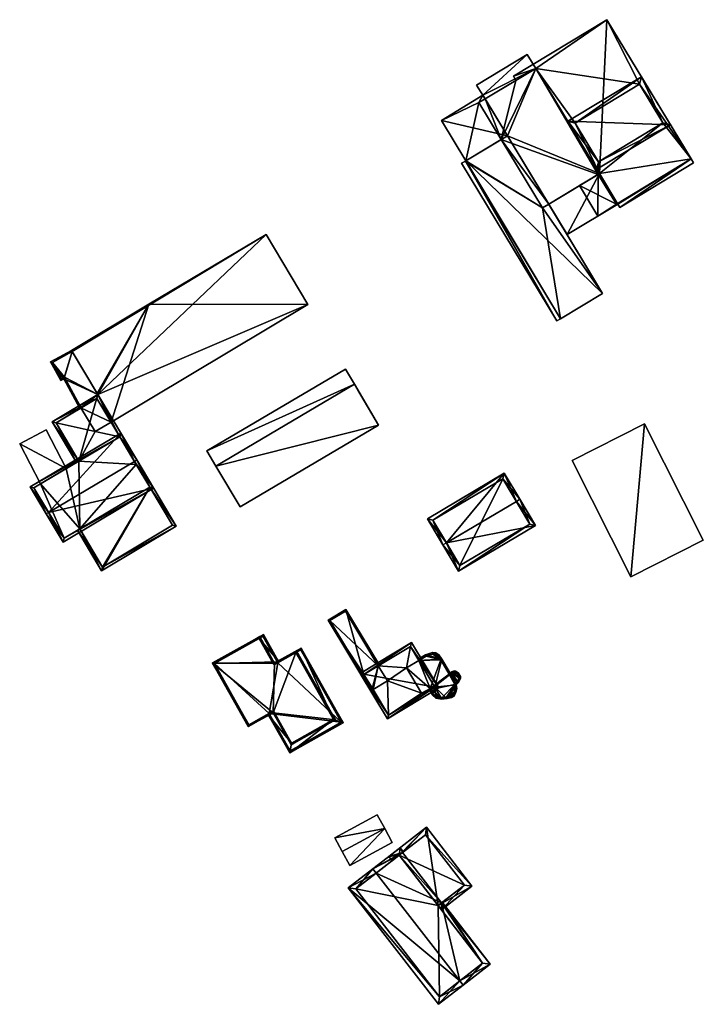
# Model space of a CAD drawing. Header units: inches. Extents: x 2523744 to 2528136, y 1148995 to 1152010.
# Tile 110 of 256: x 2525780 to 2525906, y 1150076 to 1150258. Entities that reach past the tile are written whole.
import ezdxf

# ---------------------------------------------------------------- set-up
doc = ezdxf.new("R2010")
doc.units = ezdxf.units.IN
doc.header["$MEASUREMENT"] = 0
for name, color, linetype in [('Flugdach', 10, 'Continuous'), ('Gebaeude Einzelhaus', 10, 'Continuous'), ('Offenes Gebaeude', 10, 'Continuous')]:
    doc.layers.add(name, color=color, linetype=linetype)

msp = doc.modelspace()

# ---------------------------------------------------------------- meshes
at = {"layer": 'Flugdach'}
mesh = msp.add_polyface(dxfattribs=at)
corners = [(2525841.818, 1150190.618, 406.558), (2525840.169, 1150193.41, 406.558), (2525814.6, 1150178.301, 406.558), (2525816.25, 1150175.51, 406.558), (2525814.6, 1150178.301, 406.458), (2525840.169, 1150193.41, 406.458), (2525816.25, 1150175.51, 406.458), (2525816.813, 1150174.556, 406.458), (2525816.813, 1150174.556, 406.558), (2525841.818, 1150190.618, 406.458), (2525842.381, 1150189.664, 406.558), (2525842.381, 1150189.664, 406.458)]
mesh.append_faces([[corners[k] for k in face] for face in [(0, 2, 3), (0, 1, 2)]], dxfattribs={"color": 13})
mesh.append_faces([[corners[k] for k in face] for face in [(6, 4, 9), (9, 4, 5), (0, 5, 1), (0, 9, 5), (0, 10, 9), (9, 10, 11), (3, 7, 8), (2, 6, 3), (3, 6, 7), (2, 4, 6), (2, 1, 4), (4, 1, 5)]], dxfattribs={"color": 41})
at = {"layer": 'Gebaeude Einzelhaus'}
mesh = msp.add_polyface(dxfattribs=at)
corners = [(2525886.796, 1150229.349, 406.328), (2525886.75, 1150221.649, 406.328), (2525890.428, 1150223.873, 406.328), (2525883.351, 1150227.272, 406.328), (2525903.948, 1150232.189, 406.328), (2525890.819, 1150223.245, 406.328), (2525887.031, 1150229.491, 406.328), (2525904.394, 1150231.451, 406.328), (2525894.43, 1150246, 406.328), (2525888.41, 1150257.893, 406.328), (2525898.755, 1150238.848, 406.328), (2525875.298, 1150248.898, 406.328), (2525871.148, 1150247.458, 406.328), (2525871.61, 1150246.694, 406.328), (2525882.559, 1150238.823, 406.328), (2525886.883, 1150231.67, 406.328), (2525890.172, 1150223.855, 406.328), (2525886.796, 1150229.349, 398.865), (2525890.172, 1150223.855, 398.865), (2525903.948, 1150232.189, 398.865), (2525888.41, 1150257.893, 398.865), (2525871.148, 1150247.458, 398.865), (2525871.61, 1150246.694, 398.865), (2525887.031, 1150229.491, 398.865), (2525875.298, 1150248.898, 398.865)]
mesh.append_faces([[corners[k] for k in face] for face in [(16, 3, 0), (16, 1, 3), (16, 2, 1), (16, 4, 2), (2, 4, 5), (5, 4, 7), (14, 6, 15), (15, 6, 10), (11, 14, 8), (14, 11, 6), (11, 12, 13), (8, 9, 11), (11, 9, 12), (10, 4, 8), (4, 10, 6), (8, 4, 9), (4, 5, 7), (0, 2, 6), (6, 2, 4), (4, 2, 5), (3, 1, 0), (0, 1, 2)]], dxfattribs={"color": 13})
mesh.append_faces([[corners[k] for k in face] for face in [(20, 24, 21), (21, 24, 22), (20, 23, 24), (23, 18, 17), (20, 19, 23), (23, 19, 18), (21, 22, 12), (12, 22, 13), (12, 9, 21), (21, 9, 20), (9, 4, 20), (20, 4, 19), (4, 16, 19), (19, 16, 18), (18, 16, 17), (17, 16, 0)]], dxfattribs={"color": 41})
mesh = msp.add_polyface(dxfattribs=at)
corners = [(2525875.298, 1150248.898, 406.565), (2525865.529, 1150243.943, 407.728), (2525865.921, 1150243.295, 407.727), (2525873.726, 1150251.498, 406.565), (2525864.365, 1150245.839, 407.729), (2525870.043, 1150236.474, 407.728), (2525887.031, 1150229.491, 406.565), (2525877.674, 1150223.851, 407.728), (2525881.077, 1150218.221, 407.728), (2525890.428, 1150223.873, 406.565), (2525875.298, 1150248.898, 406.328), (2525887.031, 1150229.491, 406.328), (2525871.61, 1150246.694, 406.328), (2525865.921, 1150243.295, 398.865), (2525871.61, 1150246.694, 398.865), (2525886.796, 1150229.349, 406.328), (2525877.674, 1150223.851, 398.865), (2525886.796, 1150229.349, 398.865), (2525868.906, 1150235.787, 398.865), (2525864.779, 1150242.613, 398.865), (2525875.298, 1150248.898, 398.865), (2525887.031, 1150229.491, 398.865), (2525876.537, 1150223.165, 398.865)]
mesh.append_faces([[corners[k] for k in face] for face in [(6, 8, 7), (6, 9, 8), (1, 0, 2), (4, 3, 1), (1, 3, 0), (6, 8, 9), (6, 7, 8), (0, 5, 6), (6, 5, 7), (0, 2, 5), (4, 1, 3), (3, 1, 0), (0, 1, 2)]], dxfattribs={"color": 13})
mesh.append_faces([[corners[k] for k in face] for face in [(18, 16, 22), (18, 17, 16), (18, 20, 17), (17, 20, 21), (18, 14, 20), (18, 13, 14), (18, 19, 13), (6, 15, 11), (15, 16, 17), (6, 7, 15), (15, 7, 16), (13, 12, 14), (12, 0, 10), (13, 2, 12), (12, 2, 0), (0, 6, 10), (10, 6, 11)]], dxfattribs={"color": 41})
mesh = msp.add_polyface(dxfattribs=at)
corners = [(2525881.185, 1150239.161, 409.292), (2525900.128, 1150238.509, 409.292), (2525894.769, 1150247.374, 409.292), (2525886.544, 1150230.296, 409.292), (2525882.559, 1150238.823, 409.292), (2525898.755, 1150238.848, 409.292), (2525894.43, 1150246, 409.292), (2525886.883, 1150231.67, 409.292), (2525894.43, 1150246, 406.328), (2525898.755, 1150238.848, 406.328), (2525882.559, 1150238.823, 406.328), (2525886.883, 1150231.67, 406.328)]
mesh.append_faces([[corners[k] for k in face] for face in [(1, 7, 5), (3, 7, 1), (4, 7, 0), (0, 7, 3), (6, 4, 2), (5, 6, 2), (1, 5, 2), (2, 4, 0), (3, 1, 0), (0, 1, 2)]], dxfattribs={"color": 13})
mesh.append_faces([[corners[k] for k in face] for face in [(5, 7, 9), (9, 7, 11), (7, 4, 11), (11, 4, 10), (4, 6, 10), (10, 6, 8), (9, 8, 5), (5, 8, 6)]], dxfattribs={"color": 41})
mesh = msp.add_polyface(dxfattribs=at)
corners = [(2525870.043, 1150236.474, 410.18), (2525857.87, 1150239.313, 410.062), (2525862.385, 1150231.845, 410.062), (2525865.529, 1150243.943, 410.18), (2525865.921, 1150243.295, 407.727), (2525865.529, 1150243.943, 407.728), (2525870.043, 1150236.474, 408.758), (2525870.043, 1150236.474, 407.728), (2525865.529, 1150243.943, 398.865), (2525865.921, 1150243.295, 398.865), (2525857.87, 1150239.313, 398.865), (2525862.385, 1150231.845, 407.358), (2525862.385, 1150231.845, 398.865), (2525864.779, 1150242.613, 398.865), (2525868.906, 1150235.787, 398.865)]
mesh.append_faces([[corners[k] for k in face] for face in [(3, 1, 0), (0, 1, 2)]], dxfattribs={"color": 13})
mesh.append_faces([[corners[k] for k in face] for face in [(8, 13, 10), (10, 13, 12), (12, 13, 14), (8, 9, 13), (0, 2, 6), (6, 2, 11), (1, 11, 2), (1, 10, 11), (11, 10, 12), (5, 1, 3), (5, 10, 1), (5, 8, 10), (5, 4, 8), (8, 4, 9), (4, 6, 7), (4, 0, 6), (5, 3, 4), (4, 3, 0)]], dxfattribs={"color": 41})
mesh = msp.add_polyface(dxfattribs=at)
corners = [(2525862.385, 1150231.845, 407.358), (2525887.63, 1150207.381, 408.758), (2525870.043, 1150236.474, 408.758), (2525879.873, 1150202.691, 407.34), (2525879.203, 1150202.286, 407.217), (2525862.301, 1150231.801, 407.343), (2525861.585, 1150231.43, 407.217), (2525877.674, 1150223.851, 407.728), (2525887.63, 1150207.381, 398.865), (2525877.674, 1150223.851, 398.865), (2525870.043, 1150236.474, 407.728), (2525862.385, 1150231.845, 398.865), (2525862.301, 1150231.801, 398.865), (2525879.873, 1150202.691, 398.865), (2525876.537, 1150223.165, 398.865), (2525868.906, 1150235.787, 398.865)]
mesh.append_faces([[corners[k] for k in face] for face in [(5, 3, 4), (5, 4, 6), (6, 4, 5), (5, 4, 0), (0, 4, 3), (3, 1, 0), (0, 1, 2)]], dxfattribs={"color": 13})
mesh.append_faces([[corners[k] for k in face] for face in [(12, 14, 13), (13, 14, 8), (8, 14, 9), (12, 11, 14), (14, 11, 15), (1, 3, 8), (8, 3, 13), (3, 12, 13), (3, 5, 12), (5, 11, 12), (5, 0, 11), (2, 7, 10), (7, 8, 9), (2, 1, 7), (7, 1, 8)]], dxfattribs={"color": 41})
mesh = msp.add_polyface(dxfattribs=at)
corners = [(2525796.899, 1150183.629, 407.328), (2525803.899, 1150205.371, 406.499), (2525794.46, 1150188.694, 407.02), (2525833.244, 1150205.303, 407.328), (2525825.516, 1150218.261, 406.499), (2525794.286, 1150188.009, 407.047), (2525791.075, 1150186.675, 407.02), (2525791.331, 1150186.246, 407.047), (2525789.6, 1150196.844, 406.499), (2525794.345, 1150188.887, 407.008), (2525833.244, 1150205.303, 398.708), (2525825.516, 1150218.261, 398.708), (2525789.6, 1150196.844, 398.708), (2525789.6, 1150196.844, 405.191), (2525789.725, 1150196.635, 405.193), (2525789.725, 1150196.635, 398.708), (2525794.46, 1150188.694, 405.232), (2525791.124, 1150186.704, 404.776), (2525791.075, 1150186.675, 404.769), (2525791.124, 1150186.704, 398.708), (2525791.075, 1150186.675, 398.708), (2525791.331, 1150186.246, 398.708), (2525791.331, 1150186.246, 404.771), (2525796.899, 1150183.629, 398.708), (2525794.46, 1150188.694, 398.708), (2525793.943, 1150181.866, 398.708)]
mesh.append_faces([[corners[k] for k in face] for face in [(1, 9, 2), (1, 8, 9), (5, 6, 7), (0, 2, 5), (5, 2, 6), (4, 1, 3), (3, 1, 0), (0, 1, 2)]], dxfattribs={"color": 13})
mesh.append_faces([[corners[k] for k in face] for face in [(21, 23, 25), (11, 15, 12), (21, 24, 23), (23, 24, 10), (10, 24, 11), (11, 24, 15), (21, 19, 24), (21, 20, 19), (23, 10, 0), (0, 10, 3), (18, 22, 6), (6, 22, 7), (18, 21, 22), (18, 20, 21), (18, 19, 20), (18, 17, 19), (18, 6, 17), (17, 6, 16), (16, 6, 2), (9, 16, 2), (9, 14, 16), (14, 13, 15), (15, 13, 12), (9, 8, 14), (14, 8, 13), (11, 1, 4), (1, 13, 8), (11, 12, 1), (1, 12, 13), (4, 10, 11), (4, 3, 10)]], dxfattribs={"color": 41})
mesh = msp.add_polyface(dxfattribs=at)
corners = [(2525788.203, 1150191.589, 404.751), (2525785.739, 1150194.734, 404.675), (2525787.627, 1150191.292, 404.675), (2525789.725, 1150196.635, 405.193), (2525789.701, 1150196.675, 405.193), (2525789.6, 1150196.844, 405.191), (2525789.745, 1150196.931, 405.211), (2525791.075, 1150186.675, 404.769), (2525791.146, 1150186.136, 404.746), (2525791.124, 1150186.704, 404.776), (2525794.46, 1150188.694, 405.232), (2525791.331, 1150186.246, 404.771), (2525786.078, 1150194.635, 404.704), (2525787.729, 1150191.626, 404.704), (2525788.306, 1150191.924, 404.781), (2525789.725, 1150196.635, 398.708), (2525786.078, 1150194.635, 398.708), (2525787.729, 1150191.626, 398.708), (2525788.306, 1150191.924, 398.708), (2525791.124, 1150186.704, 398.708), (2525794.46, 1150188.694, 398.708)]
mesh.append_faces([[corners[k] for k in face] for face in [(8, 7, 11), (8, 0, 7), (7, 0, 9), (9, 0, 14), (14, 0, 13), (2, 13, 0), (4, 12, 1), (4, 3, 12), (1, 12, 2), (2, 12, 13), (6, 5, 1), (1, 5, 4), (7, 8, 11), (3, 0, 10), (10, 0, 9), (9, 0, 7), (7, 0, 8), (6, 1, 5), (5, 1, 4), (4, 1, 3), (3, 1, 0), (0, 1, 2)]], dxfattribs={"color": 13})
mesh.append_faces([[corners[k] for k in face] for face in [(15, 18, 16), (16, 18, 17), (15, 20, 18), (18, 20, 19), (18, 9, 14), (18, 19, 9), (14, 13, 18), (18, 13, 17), (13, 12, 17), (17, 12, 16), (16, 12, 15), (15, 12, 3)]], dxfattribs={"color": 41})
mesh = msp.add_polyface(dxfattribs=at)
corners = [(2525846.28, 1150183.068, 407.388), (2525816.25, 1150175.51, 407.388), (2525820.711, 1150167.96, 407.388), (2525841.819, 1150190.619, 407.388), (2525842.383, 1150189.665, 406.458), (2525846.28, 1150183.068, 398.688), (2525842.383, 1150189.665, 406.558), (2525841.819, 1150190.619, 398.688), (2525841.818, 1150190.618, 406.458), (2525841.818, 1150190.618, 406.558), (2525816.25, 1150175.51, 406.558), (2525816.25, 1150175.51, 398.688), (2525816.25, 1150175.51, 406.458), (2525816.813, 1150174.556, 406.558), (2525816.813, 1150174.556, 406.458), (2525820.711, 1150167.96, 398.688)]
mesh.append_faces([[corners[k] for k in face] for face in [(3, 1, 0), (0, 1, 2)]], dxfattribs={"color": 13})
mesh.append_faces([[corners[k] for k in face] for face in [(7, 5, 11), (11, 5, 15), (0, 2, 5), (5, 2, 15), (2, 14, 15), (15, 14, 11), (11, 14, 12), (1, 13, 2), (2, 13, 14), (1, 10, 13), (12, 8, 11), (11, 8, 7), (1, 9, 10), (1, 3, 9), (3, 6, 9), (4, 7, 8), (4, 5, 7), (3, 0, 6), (6, 0, 4), (4, 0, 5)]], dxfattribs={"color": 41})
mesh = msp.add_polyface(dxfattribs=at)
corners = [(2525798.513, 1150180.923, 408.631), (2525801.65, 1150176.638, 408.988), (2525794.46, 1150188.694, 408.039), (2525801.221, 1150176.382, 408.988), (2525790.976, 1150176.428, 408.631), (2525786.064, 1150183.688, 408.039), (2525790.546, 1150176.172, 408.631), (2525794.286, 1150188.009, 408.073), (2525786.75, 1150183.514, 408.073), (2525796.899, 1150183.629, 407.328), (2525794.286, 1150188.009, 407.047), (2525798.513, 1150180.923, 398.708), (2525796.899, 1150183.629, 398.708), (2525791.331, 1150186.246, 407.047), (2525791.331, 1150186.246, 404.771), (2525786.75, 1150183.514, 398.708), (2525791.331, 1150186.246, 398.708), (2525790.976, 1150176.428, 398.708), (2525793.943, 1150181.866, 398.708)]
mesh.append_faces([[corners[k] for k in face] for face in [(5, 8, 6), (6, 8, 4), (5, 7, 8), (0, 1, 3), (5, 2, 7), (7, 2, 0), (0, 2, 1), (4, 5, 6), (0, 2, 4), (4, 2, 5), (3, 1, 0), (0, 1, 2)]], dxfattribs={"color": 13})
mesh.append_faces([[corners[k] for k in face] for face in [(16, 18, 15), (15, 18, 17), (17, 18, 11), (11, 18, 12), (15, 17, 8), (8, 17, 4), (15, 14, 16), (13, 7, 10), (15, 8, 14), (14, 8, 13), (13, 8, 7), (9, 11, 12), (9, 0, 11), (10, 7, 9), (9, 7, 0)]], dxfattribs={"color": 41})
mesh = msp.add_polyface(dxfattribs=at)
corners = [(2525892.855, 1150155.066, 412.507), (2525895.335, 1150183.291, 412.269), (2525881.985, 1150176.53, 412.507), (2525906.206, 1150161.828, 412.269), (2525895.335, 1150183.291, 399.031), (2525906.206, 1150161.828, 399.031), (2525881.985, 1150176.53, 399.031), (2525892.855, 1150155.066, 399.031)]
mesh.append_faces([[corners[k] for k in face] for face in [(3, 1, 0), (0, 1, 2)]], dxfattribs={"color": 13})
mesh.append_faces([[corners[k] for k in face] for face in [(4, 7, 6), (4, 5, 7), (3, 7, 5), (3, 0, 7), (0, 2, 7), (7, 2, 6), (2, 1, 6), (6, 1, 4), (1, 3, 4), (4, 3, 5)]], dxfattribs={"color": 41})
mesh = msp.add_polyface(dxfattribs=at)
corners = [(2525788.638, 1150175.034, 404.483), (2525780.043, 1150179.632, 404.483), (2525783.912, 1150172.215, 404.483), (2525784.915, 1150182.173, 404.483), (2525780.043, 1150179.632, 398.708), (2525784.915, 1150182.173, 398.708), (2525783.912, 1150172.215, 398.708), (2525788.638, 1150175.034, 398.708)]
mesh.append_faces([[corners[k] for k in face] for face in [(3, 1, 0), (0, 1, 2)]], dxfattribs={"color": 13})
mesh.append_faces([[corners[k] for k in face] for face in [(4, 7, 6), (4, 5, 7), (5, 0, 7), (5, 3, 0), (4, 6, 1), (1, 6, 2), (1, 3, 4), (4, 3, 5)]], dxfattribs={"color": 41})
mesh = msp.add_polyface(dxfattribs=at)
corners = [(2525801.221, 1150176.382, 410.884), (2525801.65, 1150176.638, 410.884), (2525798.686, 1150181.608, 409.699), (2525785.389, 1150166.941, 410.884), (2525781.995, 1150171.655, 409.699), (2525784.959, 1150166.685, 410.884), (2525804.743, 1150171.45, 409.817), (2525788.053, 1150161.498, 409.817), (2525782.681, 1150171.481, 409.802), (2525798.513, 1150180.923, 409.801), (2525788.226, 1150162.184, 409.905), (2525804.058, 1150171.624, 409.905), (2525804.058, 1150171.624, 408.77), (2525801.566, 1150175.803, 398.708), (2525804.058, 1150171.624, 398.708), (2525798.513, 1150180.923, 408.631), (2525798.513, 1150180.923, 398.708), (2525788.638, 1150175.034, 404.483), (2525783.912, 1150172.215, 404.483), (2525790.976, 1150176.428, 408.631), (2525790.976, 1150176.428, 398.708), (2525788.638, 1150175.034, 398.708), (2525782.681, 1150171.481, 398.708), (2525783.912, 1150172.215, 398.708), (2525788.226, 1150162.184, 398.708), (2525791.139, 1150163.921, 408.77), (2525791.139, 1150163.921, 398.708)]
mesh.append_faces([[corners[k] for k in face] for face in [(0, 9, 1), (11, 0, 1), (1, 9, 2), (6, 10, 11), (6, 11, 1), (7, 10, 6), (3, 10, 5), (8, 3, 5), (5, 10, 7), (9, 8, 4), (2, 9, 4), (4, 8, 5), (7, 3, 5), (7, 6, 3), (3, 6, 0), (0, 6, 1), (3, 4, 5), (0, 2, 3), (3, 2, 4), (0, 1, 2)]], dxfattribs={"color": 13})
mesh.append_faces([[corners[k] for k in face] for face in [(26, 13, 14), (26, 20, 13), (13, 20, 16), (26, 21, 20), (26, 23, 21), (26, 24, 23), (23, 24, 22), (11, 25, 12), (25, 24, 26), (11, 10, 25), (25, 10, 24), (3, 24, 10), (3, 22, 24), (3, 8, 22), (19, 9, 15), (19, 8, 9), (8, 18, 22), (22, 18, 23), (21, 17, 20), (20, 17, 19), (19, 17, 8), (8, 17, 18), (0, 15, 9), (0, 13, 15), (15, 13, 16), (0, 12, 13), (13, 12, 14), (0, 11, 12)]], dxfattribs={"color": 41})
mesh = msp.add_polyface(dxfattribs=at)
corners = [(2525795.164, 1150156.194, 407.684), (2525791.139, 1150163.921, 408.77), (2525790.708, 1150163.664, 408.77), (2525804.058, 1150171.624, 408.77), (2525808.943, 1150164.41, 407.684), (2525801.65, 1150176.639, 409.462), (2525801.22, 1150176.383, 409.462), (2525795.338, 1150156.88, 407.746), (2525808.258, 1150164.584, 407.746), (2525808.258, 1150164.584, 398.708), (2525804.059, 1150171.624, 398.708), (2525791.139, 1150163.921, 398.708), (2525795.338, 1150156.88, 398.708)]
mesh.append_faces([[corners[k] for k in face] for face in [(7, 2, 1), (7, 0, 2), (3, 4, 8), (8, 4, 7), (7, 4, 0), (6, 5, 3), (3, 5, 4), (3, 5, 6), (3, 4, 5), (3, 0, 4), (3, 1, 0), (0, 1, 2)]], dxfattribs={"color": 13})
mesh.append_faces([[corners[k] for k in face] for face in [(9, 12, 10), (10, 12, 11), (8, 7, 9), (9, 7, 12), (12, 7, 11), (11, 7, 1), (8, 10, 3), (8, 9, 10)]], dxfattribs={"color": 41})
mesh = msp.add_polyface(dxfattribs=at)
corners = [(2525858.804, 1150161.334, 409.662), (2525869.48, 1150174.21, 405.039), (2525855.29, 1150165.776, 405.039), (2525871.704, 1150169.001, 409.662), (2525872.349, 1150169.384, 409.662), (2525858.159, 1150160.95, 409.662), (2525861.028, 1150156.125, 405.039), (2525875.216, 1150164.559, 405.039), (2525856.319, 1150165.515, 405.657), (2525861.289, 1150157.154, 405.658), (2525874.189, 1150164.82, 405.656), (2525869.219, 1150173.183, 405.656), (2525869.219, 1150173.183, 398.771), (2525874.189, 1150164.82, 398.771), (2525856.319, 1150165.515, 398.771), (2525861.289, 1150157.154, 398.771)]
mesh.append_faces([[corners[k] for k in face] for face in [(11, 8, 1), (3, 11, 4), (10, 3, 4), (4, 11, 1), (7, 10, 4), (6, 9, 10), (6, 10, 7), (0, 9, 5), (8, 0, 5), (5, 9, 6), (1, 8, 2), (2, 8, 5), (0, 7, 3), (3, 7, 4), (0, 6, 7), (0, 5, 6), (0, 2, 5), (4, 1, 3), (3, 1, 0), (0, 1, 2)]], dxfattribs={"color": 13})
mesh.append_faces([[corners[k] for k in face] for face in [(12, 15, 14), (13, 15, 12), (10, 15, 13), (9, 15, 10), (0, 15, 9), (14, 15, 8), (8, 15, 0), (12, 14, 11), (11, 14, 8), (3, 12, 11), (13, 12, 10), (10, 12, 3)]], dxfattribs={"color": 41})
mesh = msp.add_polyface(dxfattribs=at)
corners = [(2525844.963, 1150133.801, 404.92), (2525845.391, 1150134.059, 404.92), (2525845.262, 1150134.273, 404.92), (2525843.579, 1150137.07, 404.92), (2525840.251, 1150149.061, 404.92), (2525846.22, 1150138.66, 404.92), (2525836.968, 1150147.084, 404.92), (2525846.434, 1150138.789, 404.92), (2525840.166, 1150148.719, 404.92), (2525837.31, 1150146.999, 404.92), (2525845.048, 1150134.144, 404.92), (2525840.166, 1150148.719, 399.039), (2525846.22, 1150138.66, 399.039), (2525837.31, 1150146.999, 399.039), (2525845.048, 1150134.144, 399.039), (2525845.262, 1150134.273, 399.039), (2525847.904, 1150135.863, 399.039)]
mesh.append_faces([[corners[k] for k in face] for face in [(0, 10, 1), (1, 10, 2), (8, 7, 5), (8, 4, 7), (0, 6, 10), (10, 6, 9), (9, 6, 8), (8, 6, 4), (4, 5, 7), (0, 3, 6), (6, 3, 4), (4, 3, 5), (0, 2, 3), (0, 1, 2)]], dxfattribs={"color": 13})
mesh.append_faces([[corners[k] for k in face] for face in [(12, 13, 11), (12, 14, 13), (12, 15, 14), (12, 16, 15), (2, 10, 15), (15, 10, 14), (10, 9, 14), (14, 9, 13), (9, 8, 13), (13, 8, 11), (11, 5, 12), (11, 8, 5)]], dxfattribs={"color": 41})
mesh = msp.add_polyface(dxfattribs=at)
corners = [(2525815.64, 1150139.165, 410.113), (2525827.081, 1150139.155, 410.194), (2525824.331, 1150144.05, 410.194), (2525822.236, 1150127.429, 410.113), (2525826.793, 1150129.989, 410.155), (2525830.124, 1150124.061, 410.155), (2525838.306, 1150128.661, 410.232), (2525831.13, 1150141.43, 410.232), (2525815.98, 1150139.07, 410.115), (2525824.236, 1150143.71, 410.192), (2525822.331, 1150127.769, 410.115), (2525830.219, 1150124.401, 410.157), (2525826.888, 1150130.329, 410.157), (2525837.966, 1150128.756, 410.23), (2525831.035, 1150141.09, 410.23), (2525826.905, 1150138.971, 410.192), (2525826.986, 1150138.815, 410.192), (2525824.236, 1150143.71, 407.447), (2525826.905, 1150138.971, 407.447), (2525815.985, 1150139.073, 407.447), (2525815.98, 1150139.07, 398.783), (2525815.985, 1150139.073, 398.783), (2525815.98, 1150139.07, 407.447), (2525822.331, 1150127.769, 398.783), (2525822.331, 1150127.769, 407.447), (2525822.336, 1150127.771, 407.447), (2525822.336, 1150127.772, 398.783), (2525826.07, 1150129.869, 407.447), (2525826.888, 1150130.329, 407.447), (2525830.219, 1150124.401, 407.447), (2525837.966, 1150128.756, 407.447), (2525831.035, 1150141.09, 407.447), (2525827.67, 1150139.2, 407.447), (2525826.986, 1150138.815, 407.447)]
mesh.append_faces([[corners[k] for k in face] for face in [(14, 16, 1), (1, 16, 15), (15, 9, 1), (7, 14, 1), (13, 14, 6), (6, 14, 7), (11, 13, 5), (5, 13, 6), (12, 11, 4), (10, 12, 4), (4, 11, 5), (3, 10, 4), (8, 10, 0), (0, 10, 3), (9, 8, 2), (1, 9, 2), (2, 8, 0), (7, 1, 4), (6, 7, 4), (5, 6, 4), (4, 1, 0), (3, 4, 0), (0, 1, 2)]], dxfattribs={"color": 13})
mesh.append_faces([[corners[k] for k in face] for face in [(21, 26, 20), (20, 26, 23), (33, 18, 16), (16, 18, 15), (14, 32, 16), (16, 32, 33), (14, 31, 32), (14, 13, 31), (31, 13, 30), (13, 11, 30), (30, 11, 29), (11, 12, 29), (29, 12, 28), (10, 27, 12), (12, 27, 28), (24, 25, 10), (10, 25, 27), (24, 23, 25), (25, 23, 26), (22, 24, 8), (8, 24, 10), (22, 23, 24), (22, 20, 23), (8, 19, 22), (22, 19, 20), (20, 19, 21), (9, 17, 8), (8, 17, 19), (9, 15, 17), (17, 15, 18)]], dxfattribs={"color": 41})
mesh = msp.add_polyface(dxfattribs=at)
corners = [(2525824.236, 1150143.71, 407.447), (2525827.765, 1150139.54, 407.447), (2525825.014, 1150144.434, 407.447), (2525831.035, 1150141.09, 407.447), (2525831.995, 1150141.916, 407.447), (2525826.905, 1150138.971, 407.447), (2525827.67, 1150139.2, 407.447), (2525815.645, 1150139.168, 407.447), (2525822.331, 1150127.769, 407.447), (2525822.241, 1150127.431, 407.447), (2525815.98, 1150139.07, 407.447), (2525815.985, 1150139.073, 407.447), (2525822.336, 1150127.771, 407.447), (2525825.975, 1150129.529, 407.447), (2525830.219, 1150124.401, 407.447), (2525829.868, 1150122.601, 407.447), (2525826.888, 1150130.329, 407.447), (2525826.07, 1150129.869, 407.447), (2525837.966, 1150128.756, 407.447), (2525839.734, 1150128.145, 407.447), (2525826.986, 1150138.815, 407.447), (2525829.963, 1150122.941, 407.447), (2525839.394, 1150128.24, 407.447), (2525824.919, 1150144.094, 407.447), (2525827.589, 1150139.356, 407.447), (2525831.9, 1150141.576, 407.447), (2525824.919, 1150144.094, 398.783), (2525827.589, 1150139.356, 398.783), (2525815.985, 1150139.073, 398.783), (2525822.336, 1150127.772, 398.783), (2525826.07, 1150129.869, 398.783), (2525829.963, 1150122.941, 398.783), (2525839.394, 1150128.24, 398.783), (2525831.9, 1150141.576, 398.783), (2525827.67, 1150139.2, 398.783)]
mesh.append_faces([[corners[k] for k in face] for face in [(25, 19, 22), (3, 4, 25), (25, 4, 19), (23, 1, 24), (24, 1, 6), (6, 1, 3), (3, 1, 4), (0, 2, 23), (23, 2, 1), (8, 7, 10), (10, 7, 11), (11, 7, 0), (0, 7, 2), (12, 9, 8), (8, 9, 7), (21, 13, 17), (17, 13, 12), (12, 13, 9), (15, 21, 22), (15, 22, 19), (21, 15, 13), (6, 5, 20), (4, 3, 18), (18, 19, 4), (14, 15, 18), (18, 15, 19), (12, 13, 17), (17, 13, 16), (16, 13, 14), (14, 13, 15), (8, 9, 12), (12, 9, 13), (0, 7, 11), (11, 7, 10), (10, 7, 8), (8, 7, 9), (0, 2, 7), (3, 1, 6), (6, 1, 5), (5, 1, 0), (1, 3, 4), (0, 1, 2)]], dxfattribs={"color": 13})
mesh.append_faces([[corners[k] for k in face] for face in [(28, 30, 29), (30, 32, 31), (28, 34, 30), (30, 34, 32), (32, 34, 33), (28, 27, 34), (28, 26, 27), (34, 27, 6), (6, 27, 24), (3, 34, 6), (25, 33, 3), (3, 33, 34), (25, 22, 33), (33, 22, 32), (22, 21, 32), (32, 21, 31), (30, 31, 17), (17, 31, 21), (29, 17, 12), (29, 30, 17), (0, 28, 11), (0, 26, 28), (0, 23, 26), (23, 24, 26), (26, 24, 27)]], dxfattribs={"color": 41})
mesh = msp.add_polyface(dxfattribs=at)
corners = [(2525842.893, 1150137.24, 408.358), (2525857.375, 1150134.554, 408.358), (2525852.336, 1150142.925, 408.358), (2525847.931, 1150128.869, 408.358), (2525843.579, 1150137.07, 408.358), (2525852.166, 1150142.239, 408.358), (2525848.101, 1150129.555, 408.358), (2525856.689, 1150134.724, 408.358), (2525853.73, 1150139.641, 405.395), (2525852.166, 1150142.239, 399.039), (2525856.689, 1150134.724, 405.395), (2525853.73, 1150139.641, 399.039), (2525846.22, 1150138.66, 404.92), (2525846.22, 1150138.66, 399.039), (2525843.579, 1150137.07, 404.92), (2525845.262, 1150134.273, 404.92), (2525848.101, 1150129.555, 399.039), (2525845.262, 1150134.273, 399.039), (2525855.921, 1150134.262, 405.395), (2525855.921, 1150134.262, 399.039), (2525851.413, 1150138.246, 399.039), (2525847.904, 1150135.863, 399.039), (2525854.22, 1150133.581, 399.039), (2525855.814, 1150134.451, 399.039)]
mesh.append_faces([[corners[k] for k in face] for face in [(7, 5, 1), (3, 6, 7), (3, 7, 1), (4, 6, 0), (0, 6, 3), (5, 4, 2), (1, 5, 2), (2, 4, 0), (3, 1, 0), (0, 1, 2)]], dxfattribs={"color": 13})
mesh.append_faces([[corners[k] for k in face] for face in [(21, 16, 17), (21, 22, 16), (16, 22, 19), (19, 22, 23), (9, 20, 13), (13, 20, 21), (21, 20, 22), (9, 11, 20), (7, 18, 10), (18, 16, 19), (7, 6, 18), (18, 6, 16), (16, 15, 17), (15, 4, 14), (16, 6, 15), (15, 6, 4), (4, 12, 14), (12, 9, 13), (4, 5, 12), (12, 5, 9), (9, 8, 11), (8, 7, 10), (9, 5, 8), (8, 5, 7)]], dxfattribs={"color": 41})
mesh = msp.add_polyface(dxfattribs=at)
corners = [(2525856.23, 1150141.08, 405.395), (2525857.944, 1150139.89, 405.395), (2525857.369, 1150140.694, 405.395), (2525854.948, 1150140.666, 405.395), (2525853.73, 1150139.641, 405.395), (2525856.689, 1150134.724, 405.395), (2525859.461, 1150137.311, 405.395), (2525856.838, 1150141.028, 405.395), (2525853.601, 1150139.855, 405.395), (2525856.218, 1150133.219, 405.395), (2525855.921, 1150134.262, 405.395), (2525856.868, 1150132.658, 405.395), (2525857.961, 1150132.493, 405.395), (2525858.863, 1150132.6, 405.395), (2525860.626, 1150135.141, 405.395), (2525855.716, 1150134.114, 405.395), (2525855.27, 1150133.87, 405.395), (2525860.55, 1150133.774, 405.395), (2525859.809, 1150132.815, 405.395), (2525860.224, 1150133.074, 405.395), (2525860.729, 1150134.488, 405.395), (2525860.938, 1150135.506, 405.395), (2525859.818, 1150137.524, 405.395), (2525861.396, 1150136.328, 405.395), (2525860.995, 1150137.335, 405.395), (2525861.385, 1150136.688, 405.395), (2525860.468, 1150137.663, 405.395), (2525860.231, 1150137.708, 405.395), (2525856.756, 1150140.784, 405.395), (2525856.259, 1150140.828, 405.395), (2525857.194, 1150140.51, 405.395), (2525857.736, 1150139.753, 405.395), (2525859.933, 1150137.301, 405.395), (2525859.374, 1150136.968, 405.395), (2525859.286, 1150137.126, 405.395), (2525860.263, 1150137.448, 405.395), (2525860.813, 1150137.155, 405.395), (2525860.375, 1150137.426, 405.395), (2525861.138, 1150136.616, 405.395), (2525861.144, 1150136.39, 405.395), (2525860.73, 1150135.649, 405.395), (2525860.474, 1150134.499, 405.395), (2525860.361, 1150135.216, 405.395), (2525860.03, 1150133.248, 405.395), (2525860.314, 1150133.856, 405.395), (2525859.709, 1150133.055, 405.395), (2525857.965, 1150132.745, 405.395), (2525858.823, 1150132.848, 405.395), (2525856.976, 1150132.894, 405.395), (2525856.421, 1150133.384, 405.395), (2525855.053, 1150140.438, 405.395), (2525857.736, 1150139.753, 399.039), (2525859.286, 1150137.126, 399.039), (2525857.194, 1150140.51, 399.039), (2525856.756, 1150140.784, 399.039), (2525856.259, 1150140.828, 399.039), (2525855.053, 1150140.438, 399.039), (2525853.73, 1150139.641, 399.039), (2525855.921, 1150134.262, 399.039), (2525856.421, 1150133.384, 399.039), (2525856.976, 1150132.894, 399.039), (2525857.965, 1150132.745, 399.039), (2525858.823, 1150132.848, 399.039), (2525859.709, 1150133.055, 399.039), (2525860.03, 1150133.248, 399.039), (2525860.314, 1150133.856, 399.039), (2525860.474, 1150134.499, 399.039), (2525860.361, 1150135.216, 399.039), (2525860.73, 1150135.649, 399.039), (2525861.144, 1150136.39, 399.039), (2525861.138, 1150136.616, 399.039), (2525860.813, 1150137.155, 399.039), (2525860.375, 1150137.426, 399.039), (2525860.263, 1150137.448, 399.039), (2525859.933, 1150137.301, 399.039), (2525859.374, 1150136.968, 399.039), (2525855.814, 1150134.451, 399.039), (2525851.413, 1150138.246, 399.039), (2525854.22, 1150133.581, 399.039)]
mesh.append_faces([[corners[k] for k in face] for face in [(3, 50, 8), (8, 50, 4), (3, 29, 50), (49, 15, 10), (10, 15, 16), (48, 9, 49), (49, 9, 15), (48, 11, 9), (46, 12, 48), (48, 12, 11), (45, 13, 47), (47, 13, 46), (46, 13, 12), (43, 18, 45), (45, 18, 13), (43, 19, 18), (41, 17, 44), (44, 17, 43), (43, 17, 19), (41, 20, 17), (40, 14, 42), (42, 14, 41), (41, 14, 20), (39, 21, 40), (40, 21, 14), (39, 23, 21), (38, 25, 39), (39, 25, 23), (36, 24, 38), (38, 24, 25), (35, 26, 37), (37, 26, 36), (36, 26, 24), (35, 27, 26), (32, 22, 35), (35, 22, 27), (31, 6, 34), (34, 6, 33), (33, 6, 32), (32, 6, 22), (30, 1, 31), (31, 1, 6), (28, 2, 30), (30, 2, 1), (28, 7, 2), (3, 0, 29), (29, 0, 28), (28, 0, 7), (22, 26, 27), (22, 24, 26), (22, 23, 24), (24, 23, 25), (6, 21, 22), (22, 21, 23), (6, 14, 21), (14, 17, 20), (17, 18, 19), (14, 13, 17), (17, 13, 18), (9, 10, 15), (15, 10, 16), (6, 5, 14), (14, 5, 13), (13, 5, 12), (12, 5, 11), (11, 5, 9), (9, 5, 10), (4, 3, 8), (0, 2, 7), (6, 1, 5), (5, 1, 4), (4, 1, 3), (3, 1, 0), (0, 1, 2)]], dxfattribs={"color": 13})
mesh.append_faces([[corners[k] for k in face] for face in [(57, 76, 77), (77, 76, 78), (58, 61, 59), (59, 61, 60), (62, 65, 63), (63, 65, 64), (62, 66, 65), (58, 67, 61), (61, 67, 62), (62, 67, 66), (69, 71, 70), (68, 74, 69), (69, 74, 71), (71, 74, 72), (72, 74, 73), (76, 75, 58), (58, 75, 67), (67, 75, 68), (68, 75, 74), (76, 52, 75), (57, 51, 76), (76, 51, 52), (51, 55, 53), (53, 55, 54), (57, 56, 51), (51, 56, 55), (34, 33, 52), (52, 33, 75), (33, 32, 75), (75, 32, 74), (32, 35, 74), (74, 35, 73), (35, 37, 73), (73, 37, 72), (37, 36, 72), (72, 36, 71), (36, 38, 71), (71, 38, 70), (38, 39, 70), (70, 39, 69), (39, 40, 69), (69, 40, 68), (40, 42, 68), (68, 42, 67), (42, 41, 67), (67, 41, 66), (41, 44, 66), (66, 44, 65), (44, 43, 65), (65, 43, 64), (43, 45, 64), (64, 45, 63), (45, 47, 63), (63, 47, 62), (47, 46, 62), (62, 46, 61), (46, 48, 61), (61, 48, 60), (48, 49, 60), (60, 49, 59), (59, 49, 58), (58, 49, 10), (4, 50, 57), (57, 50, 56), (50, 29, 56), (56, 29, 55), (29, 28, 55), (55, 28, 54), (28, 30, 54), (54, 30, 53), (30, 31, 53), (53, 31, 51), (31, 34, 51), (51, 34, 52)]], dxfattribs={"color": 41})
mesh = msp.add_polyface(dxfattribs=at)
corners = [(2525850.069, 1150103.674, 405.985), (2525848.144, 1150103.449, 406.454), (2525848.756, 1150102.658, 406.454), (2525855.111, 1150108.84, 403.965), (2525857.245, 1150094.397, 405.985), (2525863.513, 1150097.98, 403.965), (2525857.858, 1150093.605, 405.985), (2525862.11, 1150098.159, 404.248), (2525854.933, 1150107.438, 404.247), (2525857.891, 1150094.897, 405.754), (2525850.715, 1150104.173, 405.754), (2525862.11, 1150098.159, 398.696), (2525854.933, 1150107.438, 398.696), (2525850.069, 1150103.674, 398.696), (2525857.245, 1150094.397, 398.696)]
mesh.append_faces([[corners[k] for k in face] for face in [(1, 0, 2), (3, 10, 1), (1, 10, 0), (3, 8, 10), (7, 6, 9), (9, 6, 4), (3, 5, 8), (8, 5, 7), (7, 5, 6), (3, 4, 5), (5, 4, 6), (3, 0, 4), (3, 1, 0), (0, 1, 2)]], dxfattribs={"color": 13})
mesh.append_faces([[corners[k] for k in face] for face in [(11, 13, 12), (11, 14, 13), (14, 9, 4), (11, 7, 14), (14, 7, 9), (10, 13, 0), (10, 8, 13), (13, 8, 12), (8, 11, 12), (8, 7, 11)]], dxfattribs={"color": 41})
mesh = msp.add_polyface(dxfattribs=at)
corners = [(2525861.254, 1150080.481, 410.128), (2525861.866, 1150079.691, 410.128), (2525866.884, 1150083.573, 405.624), (2525857.891, 1150094.897, 405.754), (2525858.036, 1150095.009, 405.624), (2525845.843, 1150100.404, 410.128), (2525850.715, 1150104.173, 405.754), (2525850.248, 1150105.076, 405.624), (2525850.86, 1150104.285, 405.624), (2525845.231, 1150101.195, 410.128), (2525840.69, 1150097.681, 405.743), (2525857.326, 1150076.178, 405.743), (2525850.069, 1150103.674, 406.334), (2525865.481, 1150083.751, 406.334), (2525842.094, 1150097.503, 406.508), (2525857.505, 1150077.581, 406.507), (2525857.245, 1150094.397, 405.985), (2525850.069, 1150103.674, 405.985), (2525865.481, 1150083.751, 398.696), (2525857.245, 1150094.397, 398.696), (2525850.069, 1150103.674, 398.696), (2525842.094, 1150097.503, 398.696), (2525857.505, 1150077.581, 398.696)]
mesh.append_faces([[corners[k] for k in face] for face in [(11, 15, 1), (1, 15, 0), (14, 9, 5), (11, 10, 15), (15, 10, 14), (14, 10, 9), (13, 1, 0), (13, 2, 1), (13, 4, 2), (13, 3, 4), (6, 7, 8), (13, 12, 3), (3, 12, 6), (6, 12, 7), (7, 12, 9), (9, 12, 5), (0, 11, 1), (5, 10, 0), (0, 10, 11), (5, 9, 10), (5, 6, 9), (9, 6, 7), (7, 6, 8), (0, 3, 5), (5, 3, 6), (0, 2, 3), (3, 2, 4), (0, 1, 2)]], dxfattribs={"color": 13})
mesh.append_faces([[corners[k] for k in face] for face in [(19, 21, 20), (18, 22, 19), (19, 22, 21), (13, 22, 18), (13, 15, 22), (13, 0, 15), (15, 21, 22), (15, 14, 21), (17, 5, 12), (17, 14, 5), (17, 21, 14), (17, 20, 21), (16, 18, 19), (16, 13, 18), (16, 12, 13), (16, 17, 12)]], dxfattribs={"color": 41})
at = {"layer": 'Offenes Gebaeude'}
mesh = msp.add_polyface(dxfattribs=at)
corners = [(2525838.191, 1150106.916, 404.205), (2525847.409, 1150108.646, 404.783), (2525846.044, 1150111.168, 404.205), (2525839.556, 1150104.395, 404.783), (2525840.956, 1150101.81, 404.205), (2525848.809, 1150106.06, 404.205), (2525838.191, 1150106.916, 404.105), (2525846.044, 1150111.168, 404.105), (2525839.556, 1150104.395, 404.683), (2525840.956, 1150101.81, 404.105), (2525848.809, 1150106.06, 404.105), (2525847.409, 1150108.646, 404.683)]
mesh.append_faces([[corners[k] for k in face] for face in [(5, 1, 4), (4, 1, 3), (3, 1, 0), (0, 1, 2)]], dxfattribs={"color": 13})
mesh.append_faces([[corners[k] for k in face] for face in [(9, 11, 10), (8, 11, 9), (6, 11, 8), (7, 11, 6), (10, 11, 5), (5, 11, 1), (2, 11, 7), (1, 11, 2), (9, 10, 4), (4, 10, 5), (8, 9, 4), (3, 8, 4), (6, 8, 0), (0, 8, 3), (7, 6, 2), (2, 6, 0)]], dxfattribs={"color": 41})

doc.saveas('drawing.dxf')
